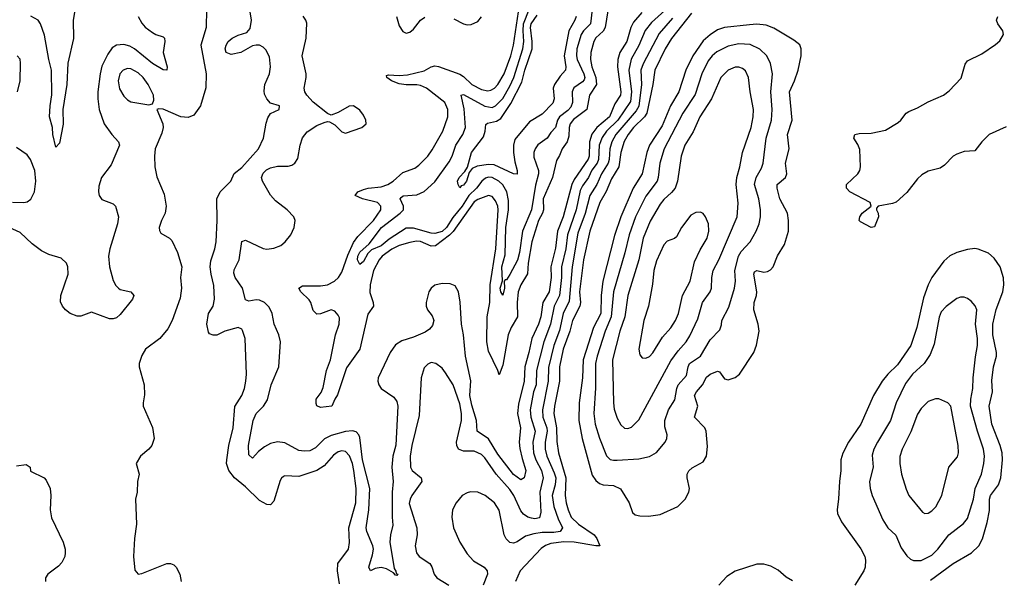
# Model space of a CAD drawing. Header units: inches. Extents: x 1682530 to 1839546, y 640742 to 791647.
# Tile 91 of 256: x 1721048 to 1726555, y 656162 to 659293. Entities that reach past the tile are written whole.
import ezdxf

# ---------------------------------------------------------------- set-up
doc = ezdxf.new("R2010")
doc.units = ezdxf.units.IN
doc.header["$MEASUREMENT"] = 0
doc.layers.add('B7625', color=7, linetype='Continuous')

msp = doc.modelspace()

# ---------------------------------------------------------------- linework, layer by layer
at = {"layer": 'B7625', "color": 5}
for points, elevation in [([(1722836.2, 656136.2), (1722824.8, 656210), (1722826.8, 656250), (1722886.9, 656330), (1722891.8, 656368.2), (1722888.5, 656450), (1722928.8, 656590), (1722929.3, 656670), (1722916.6, 656770), (1722909, 656810), (1722893.3, 656853.3), (1722870, 656877.4), (1722850, 656880.7), (1722830, 656875.8), (1722803.5, 656856.5), (1722750, 656796.5), (1722709, 656771), (1722610, 656737.5), (1722530, 656740.5), (1722522.8, 656737.2), (1722511.5, 656728.4), (1722505.5, 656714.5), (1722470, 656599.3), (1722450, 656578.7), (1722430, 656579.7), (1722390, 656603.1), (1722310, 656679.3), (1722248.5, 656730), (1722217.6, 656770), (1722205.1, 656810), (1722205.7, 656830), (1722216.8, 656910), (1722241.3, 657010), (1722250.8, 657129.2), (1722291, 657190), (1722305.1, 657230), (1722312.4, 657270), (1722316.3, 657310), (1722309.7, 657510), (1722294.9, 657554.9), (1722290, 657562), (1722270, 657571), (1722196, 657550), (1722150, 657527.3), (1722130, 657527), (1722110, 657536), (1722104.4, 657544.4), (1722094.3, 657590), (1722104.7, 657650), (1722129.7, 657690.3), (1722137.7, 657730), (1722134.2, 657805.8), (1722118.2, 657870), (1722113.6, 657910), (1722116.5, 657943.5), (1722139.1, 658010), (1722146, 658050), (1722151.9, 658170), (1722149.7, 658290.3), (1722170, 658330.7), (1722229.4, 658390), (1722248.1, 658431.9), (1722290, 658465.5), (1722382.6, 658570), (1722411.1, 658630), (1722426.2, 658713.8), (1722436.2, 658743.8), (1722451.5, 658768.5), (1722499, 658790), (1722501.2, 658810), (1722450, 658825.2), (1722429.7, 658849.6), (1722417.1, 658877.1), (1722414.3, 658894.3), (1722419.1, 658930), (1722444.7, 658990), (1722450.8, 659029.2), (1722445.9, 659085.9), (1722424.7, 659124.7), (1722410, 659139.6), (1722390, 659149.6), (1722370, 659149.5), (1722350, 659146), (1722284.7, 659110), (1722230, 659098), (1722202, 659110), (1722197.2, 659130), (1722202.7, 659150), (1722214, 659170), (1722235.3, 659190), (1722270, 659206.8), (1722318.9, 659221.1), (1722337, 659243), (1722344.5, 659290), (1722331.2, 659370)], 740), ([(1721710, 659310.3), (1721730, 659273.6), (1721750, 659251.9), (1721790, 659221.7), (1721810, 659210.2), (1721850, 659196.9), (1721856.9, 659190), (1721858.9, 659170), (1721850.2, 659110), (1721871.8, 659030), (1721870.7, 659010), (1721850, 659011.6), (1721790, 659046.9), (1721690, 659130.5), (1721664.1, 659144.1), (1721630, 659153.3), (1721590, 659150.5), (1721564.8, 659135.2), (1721539.9, 659100.1), (1721507.9, 659032.1), (1721497.7, 658990), (1721485.3, 658890), (1721485, 658850), (1721492.4, 658790), (1721520.5, 658710), (1721562.3, 658650), (1721600.2, 658610), (1721605.6, 658590), (1721559.1, 658480.9), (1721506, 658410), (1721490, 658362), (1721487.7, 658330), (1721492, 658310), (1721507.6, 658287.6), (1721570, 658262.8), (1721582.8, 658250), (1721600.2, 658190), (1721594.6, 658150), (1721552, 658010), (1721544.7, 657970), (1721549.5, 657910), (1721570, 657834.4), (1721585.2, 657805.2), (1721600.3, 657790), (1721610, 657784.1), (1721670.1, 657770.1), (1721685.7, 657750), (1721679.1, 657730), (1721610, 657642.8), (1721590, 657624.4), (1721570, 657618.4), (1721550, 657619.5), (1721450, 657656.4), (1721390, 657635.1), (1721370, 657634.7), (1721330, 657649.8), (1721304.2, 657670), (1721286.3, 657690), (1721275.2, 657715.2), (1721277.2, 657750), (1721318.2, 657870), (1721316.4, 657910), (1721310, 657931.6), (1721278.9, 657958.9), (1721210, 657979.5), (1721170, 657999.9), (1721118.2, 658038.2), (1721050, 658101.7), (1720989.4, 658129.4)], 720), ([(1721356.6, 659343.4), (1721347.7, 659290), (1721348.4, 659188.4), (1721317.3, 659050), (1721310.7, 658930), (1721289.6, 658790), (1721290, 658709), (1721270, 658602.7), (1721250, 658579), (1721233.3, 658650), (1721230.7, 658690), (1721214, 658750), (1721217.7, 658810), (1721227.9, 658872.1), (1721226.5, 659010), (1721210.7, 659070), (1721186.1, 659206.1), (1721163.8, 659270), (1721151.4, 659290), (1721110, 659312.5)], 680), ([(1722093.1, 659350), (1722090.3, 659249.6), (1722060.4, 659150), (1722090.3, 658990.3), (1722088.2, 658911.8), (1722059, 658810), (1722021.1, 658758.9), (1721990, 658745.1), (1721948.7, 658748.7), (1721850, 658792.3), (1721825.4, 658794.6), (1721814, 658790), (1721848, 658710), (1721850.4, 658690), (1721842.3, 658657.7), (1721805.3, 658570), (1721801.1, 658530), (1721803.7, 658470), (1721814.6, 658414.6), (1721855.9, 658315.9), (1721867.7, 658250), (1721861.7, 658210), (1721841.1, 658170), (1721828.2, 658130), (1721830, 658114), (1721838, 658098), (1721886, 658070), (1721898, 658058), (1721930, 657991.3), (1721954.9, 657910), (1721947.2, 657850), (1721953.7, 657790), (1721944.6, 657735.4), (1721900.5, 657610), (1721876.2, 657563.8), (1721830.7, 657510), (1721750.6, 657450), (1721730, 657414), (1721716.4, 657370), (1721715.3, 657350), (1721744.2, 657250), (1721746.4, 657193.6), (1721738, 657150), (1721739.3, 657130), (1721790, 657012), (1721799.1, 656950), (1721787.7, 656910), (1721770, 656889.2), (1721723.8, 656850), (1721699.1, 656810), (1721716.3, 656750), (1721706, 656710), (1721704, 656650), (1721694.8, 656610), (1721700.3, 656470), (1721690.3, 656389.7), (1721684.9, 656290), (1721692.4, 656212.4), (1721710, 656190.8), (1721730, 656194.8), (1721870, 656250.6), (1721892, 656250), (1721910, 656242.8), (1721922.8, 656230), (1721944, 656190), (1721950.5, 656150)], 740), ([(1724527.2, 659332.8), (1724481.1, 659278.9), (1724465.6, 659250), (1724444.3, 659170), (1724405, 659110), (1724393.9, 659070), (1724390.7, 659030), (1724410.4, 658890), (1724408, 658870), (1724377.3, 658822.7), (1724346.9, 658750), (1724276.4, 658690), (1724248, 658652), (1724235.4, 658610), (1724232.7, 658530), (1724227.2, 658512.8), (1724150, 658399.2), (1724136.2, 658370), (1724087.8, 658190), (1724056.6, 658110), (1724045.3, 658014.7), (1724018.5, 657910), (1724020.6, 657850), (1724009.1, 657770), (1723973.6, 657710), (1723963.2, 657630), (1723949.7, 657590), (1723912.7, 657510), (1723896.4, 657430), (1723873.3, 657350), (1723869, 657270), (1723837.6, 657142.4), (1723832.2, 657090), (1723848.9, 657010), (1723841.7, 656930), (1723845.6, 656894.4), (1723857.6, 656837.6), (1723879.5, 656770), (1723870, 656729.6), (1723850, 656718.2), (1723810, 656747.5), (1723722.4, 656862.4), (1723670, 656947.1), (1723607.4, 656990), (1723603.5, 657050), (1723576.8, 657136.8), (1723565.4, 657190), (1723571.7, 657271.7), (1723542.1, 657410), (1723530.4, 657530), (1723519.2, 657590), (1723511.8, 657711.8), (1723502.8, 657770), (1723483.5, 657803.5), (1723456, 657816), (1723410, 657817.5), (1723370, 657807.7), (1723348.9, 657791.1), (1723336.2, 657770), (1723322, 657710), (1723322.2, 657690), (1723329.2, 657670), (1723355.3, 657635.3), (1723360.8, 657620.8), (1723363.5, 657610), (1723357.4, 657582.6), (1723339.2, 657560.8), (1723315.3, 657544.7), (1723250, 657516.1), (1723184.5, 657495.5), (1723150, 657474), (1723119.7, 657430), (1723053.4, 657290), (1723051.3, 657270), (1723055.8, 657250), (1723069.1, 657230), (1723140.6, 657180.7), (1723156.8, 657156.8), (1723162.7, 657130), (1723152, 656912), (1723135.7, 656850), (1723130.1, 656790.1), (1723136.2, 656710), (1723131.7, 656650), (1723131.6, 656510), (1723135.7, 656464.3), (1723121.7, 656410), (1723118.2, 656370), (1723142.3, 656222.3), (1723152.2, 656207.8), (1723154.3, 656194.3), (1723162.8, 656190), (1723156.4, 656183.6), (1723150, 656185.1), (1723138.9, 656198.9), (1723099.7, 656219.7), (1723070, 656228.8), (1723036.7, 656223.3), (1723009.8, 656209.8), (1723000.9, 656230), (1723021.7, 656298.3), (1723026, 656330), (1723023.1, 656350), (1722989.6, 656429.6), (1722985.5, 656450), (1723000.4, 656550), (1723006.3, 656670), (1722965.5, 656830), (1722950, 656954.5), (1722945.2, 656970), (1722930, 656987.2), (1722910, 656992.6), (1722870, 656989.4), (1722790, 656966.5), (1722753, 656947), (1722702.9, 656897.1), (1722670, 656881.3), (1722638.3, 656878.3), (1722610, 656882.9), (1722530, 656926.4), (1722490, 656931.4), (1722450, 656921.9), (1722416.5, 656903.5), (1722382.7, 656877.3), (1722350, 656839.1), (1722330, 656858.4), (1722327.2, 656910), (1722352.9, 657050), (1722370.9, 657089.1), (1722412.2, 657130), (1722434.3, 657165.7), (1722454.3, 657250), (1722497.7, 657350), (1722507.3, 657490), (1722497.4, 657530), (1722470.6, 657590), (1722459.5, 657650), (1722444, 657684), (1722417.6, 657710), (1722390, 657723.2), (1722370, 657725.2), (1722330, 657717.3), (1722310, 657724.7), (1722294, 657790), (1722253.8, 657850), (1722245.9, 657874.1), (1722246.7, 657893.3), (1722275.5, 657950), (1722290, 658051.6), (1722310, 658059), (1722410, 658012.5), (1722430.5, 658009.5), (1722470, 658014.2), (1722508, 658030), (1722532.1, 658050), (1722565, 658090), (1722583.4, 658130), (1722588.3, 658170), (1722581, 658190), (1722543.2, 658230), (1722479.5, 658279.5), (1722451.5, 658311.5), (1722405.1, 658390), (1722401.1, 658410), (1722410, 658434.4), (1722427.7, 658452.3), (1722450, 658464.5), (1722490, 658473.5), (1722550, 658473), (1722570, 658478.5), (1722586.3, 658490), (1722602.9, 658517.1), (1722616.5, 658590), (1722630, 658631.8), (1722655, 658665), (1722710, 658701.3), (1722750, 658717.3), (1722770, 658722.8), (1722781, 658721), (1722810, 658704), (1722850, 658665.5), (1722870, 658658), (1722962, 658690), (1722985.2, 658710), (1722983.7, 658730), (1722970, 658759.3), (1722950, 658786), (1722915.3, 658810), (1722890, 658809.2), (1722830, 658772.7), (1722790, 658759), (1722770, 658768.7), (1722690, 658831), (1722653.8, 658870), (1722642.9, 658890), (1722638.5, 658910), (1722650.7, 658970), (1722650.6, 658990), (1722627.2, 659090), (1722650.4, 659189.6), (1722653.4, 659273.4), (1722649.1, 659290), (1722633.2, 659313.2)], 720), ([(1724338.4, 659341.6), (1724322.1, 659250), (1724310.5, 659229.5), (1724270, 659191.7), (1724258.8, 659170), (1724242.5, 659110), (1724240.8, 659070), (1724248.4, 659030), (1724270.3, 658970), (1724274.8, 658930), (1724234.8, 658870), (1724219.4, 658790), (1724146.1, 658733.9), (1724126.9, 658710), (1724121.5, 658690), (1724118.8, 658641.2), (1724110.3, 658609.7), (1724082.1, 658570), (1724067.4, 658532.6), (1724050, 658506), (1724028.9, 658410), (1723975.1, 658290), (1723978, 658230), (1723972, 658210), (1723949.2, 658170), (1723911.8, 658050), (1723891.7, 657930), (1723888.1, 657871.9), (1723851.4, 657810), (1723836.6, 657770), (1723830.1, 657710.1), (1723833, 657630), (1723797, 657570), (1723780.7, 657530), (1723750, 657359.7), (1723730, 657306.6), (1723722.8, 657330), (1723670, 657438.7), (1723661, 657490), (1723662.3, 657630), (1723676.8, 657710), (1723678.4, 657810), (1723710.8, 658010), (1723723.6, 658230), (1723721.4, 658250), (1723710, 658280.3), (1723690, 658302.9), (1723670, 658308.5), (1723610, 658287.1), (1723590, 658273.9), (1723472.1, 658107.9), (1723452.3, 658087.7), (1723372.8, 658027.2), (1723350, 658026.4), (1723290, 658051.1), (1723267.1, 658052.9), (1723230, 658046.9), (1723170, 658029.4), (1723130, 658009.5), (1723076.1, 657970), (1723057.9, 657950), (1723026.3, 657890), (1723009, 657809), (1723006, 657766), (1723024.7, 657710), (1723026.4, 657690), (1722994.5, 657645.5), (1722950.8, 657450), (1722875.7, 657344.3), (1722826.3, 657193.7), (1722810.6, 657170), (1722793.4, 657130), (1722730, 657122.9), (1722710, 657131.6), (1722705.4, 657145.4), (1722706, 657170), (1722733.4, 657206.6), (1722744.5, 657235.5), (1722763.4, 657330), (1722785.8, 657390), (1722814.3, 657530), (1722834.3, 657590), (1722836, 657624), (1722830, 657639.8), (1722810, 657662.9), (1722790, 657669.8), (1722730, 657646.6), (1722710, 657646), (1722690, 657666.3), (1722676.3, 657710), (1722666.4, 657726.4), (1722620.6, 657770), (1722608.5, 657791.5), (1722630, 657804.7), (1722730, 657803.5), (1722770, 657810.1), (1722808.6, 657830), (1722830.3, 657849.7), (1722850, 657880.3), (1722883.7, 657976.3), (1722914.3, 658045.7), (1722939.8, 658080.2), (1723026.2, 658170), (1723068.1, 658230), (1723068.4, 658250), (1723049.8, 658270), (1722966, 658290), (1722925.1, 658310), (1722938.9, 658330), (1722970, 658342.4), (1722996, 658350), (1723070, 658357.8), (1723106.6, 658370), (1723136.8, 658390), (1723190, 658438.5), (1723257.3, 658462.7), (1723281.1, 658478.9), (1723330.3, 658529.7), (1723354.8, 658565.2), (1723414.6, 658670), (1723441.9, 658750), (1723442.1, 658790), (1723425.4, 658830), (1723322.9, 658910), (1723290, 658925.4), (1723270, 658929), (1723210, 658927.8), (1723170, 658933.2), (1723128.3, 658950), (1723100.7, 658970), (1723100.1, 658979.9), (1723110, 658984), (1723170, 658980.4), (1723216, 658984), (1723310, 659007.5), (1723350, 659028.6), (1723370, 659033.8), (1723390, 659031.2), (1723510, 658988.3), (1723530, 658975), (1723577.3, 658930), (1723630, 658901.6), (1723665.5, 658894.5), (1723682.2, 658897.8), (1723703.7, 658910), (1723722.8, 658930), (1723757.5, 658990), (1723794.7, 659090), (1723809.9, 659150), (1723837.5, 659337.5)], 680), ([(1724249.2, 659350), (1724241, 659270), (1724200.8, 659230), (1724187.5, 659210), (1724163.8, 659130), (1724161.7, 659090), (1724165.5, 659070), (1724202.9, 658990), (1724208.3, 658970), (1724204.2, 658955.8), (1724195.1, 658944.9), (1724148.1, 658911.9), (1724140.8, 658899.2), (1724137.2, 658890), (1724139.8, 658830), (1724130, 658804.3), (1724114.3, 658785.7), (1724067.2, 658750), (1724056.1, 658730), (1724044.4, 658690), (1724018.4, 658661.6), (1723998.6, 658630), (1723946.7, 658593.3), (1723930.1, 658569.9), (1723923.8, 658550), (1723923.8, 658523.8), (1723949.5, 658450), (1723950.6, 658430), (1723933.6, 658366.4), (1723910.4, 658230), (1723860.2, 658110), (1723843.8, 657990), (1723832.2, 657947.8), (1723790, 657866.8), (1723770, 657838), (1723762.9, 657837.1), (1723758, 657830), (1723759.4, 657790), (1723750, 657751.8), (1723739.8, 657770), (1723735.6, 657790), (1723748.2, 657831.8), (1723745.5, 657910), (1723762.7, 657977.2), (1723767.4, 658130), (1723781.4, 658230), (1723782.2, 658282.2), (1723771.7, 658330), (1723750, 658368.2), (1723728.7, 658390), (1723690, 658409.9), (1723670, 658411.7), (1723652.9, 658407.1), (1723632.5, 658390), (1723602.3, 658350), (1723560, 658310), (1723522.1, 658250), (1723470, 658186.5), (1723434.7, 658130), (1723410, 658108.5), (1723370, 658096.8), (1723350, 658098.1), (1723250, 658126), (1723210, 658127.1), (1723114.5, 658065.5), (1723070, 658027.6), (1723014.8, 658005.2), (1722995.4, 657984.6), (1722970, 657940.8), (1722950, 657922.4), (1722937.9, 657950), (1722939.9, 657970), (1722950, 657992.5), (1723002, 658038), (1723072.4, 658130), (1723176.5, 658210), (1723194.4, 658230), (1723194.8, 658250), (1723176.4, 658290), (1723181.4, 658298.6), (1723192.7, 658307.3), (1723270, 658312.8), (1723310, 658331.1), (1723370, 658386), (1723450, 658497.8), (1723466.9, 658530), (1723487, 658590), (1723526.1, 658650), (1723541.9, 658690), (1723534.4, 658794.4), (1723517, 658870), (1723530, 658873.6), (1723650, 658808.2), (1723690, 658802.3), (1723710, 658811.8), (1723750, 658852.7), (1723790, 658921.8), (1723811, 658970), (1723862.6, 659130), (1723867.2, 659170), (1723863.5, 659230), (1723866.2, 659270), (1723898, 659350)], 660), ([(1723154.8, 659310), (1723170, 659258.4), (1723190, 659227.4), (1723210, 659218.3), (1723230, 659223.6), (1723250, 659239), (1723289.1, 659290.9), (1723313.5, 659306.5)], 720), ([(1724656.2, 659343.8), (1724582.3, 659277.7), (1724546.7, 659233.3), (1724511.6, 659148.4), (1724468.5, 659071.5), (1724455.5, 659010), (1724469, 658890), (1724464.2, 658835.8), (1724392.7, 658730), (1724329.7, 658670), (1724305.7, 658634.3), (1724289.8, 658590), (1724284.6, 658510), (1724277.1, 658490), (1724248.2, 658451.8), (1724230, 658409.2), (1724196.4, 658363.6), (1724183.5, 658336.6), (1724159.9, 658230), (1724111.2, 658090), (1724101.9, 658010), (1724078.2, 657910), (1724079.2, 657850), (1724067.4, 657750), (1724038.1, 657690), (1724016.3, 657590), (1723978.6, 657490), (1723938.4, 657330), (1723936.3, 657250), (1723922.2, 657210), (1723902.6, 657110), (1723907.2, 657070), (1723930.5, 656990), (1723917.9, 656930), (1723920.9, 656870), (1723934.8, 656830), (1723967.2, 656770), (1723975.3, 656730), (1723957.4, 656650), (1723962.4, 656537.6), (1723954.5, 656505.5), (1723930, 656499.9), (1723910, 656503.4), (1723889.9, 656509.9), (1723865.6, 656525.6), (1723850, 656545.8), (1723811.6, 656630), (1723790, 656664.5), (1723713.8, 656750), (1723650, 656840.7), (1723630, 656860.2), (1723590, 656879.1), (1723530, 656879.6), (1723502.3, 656890), (1723492.2, 656910), (1723491.7, 656930), (1723518.1, 657050), (1723519.9, 657090), (1723510, 657143), (1723473.2, 657250), (1723430, 657318), (1723410, 657342.4), (1723376, 657370), (1723350, 657374.7), (1723330, 657365.6), (1723310, 657346), (1723294, 657290), (1723281.5, 657078.5), (1723240.9, 656910), (1723231, 656850), (1723233.8, 656790), (1723242.6, 656770), (1723293.4, 656730), (1723297.4, 656710), (1723241.1, 656630), (1723231.1, 656610), (1723227, 656587), (1723268.5, 656450), (1723270.2, 656410), (1723260.7, 656350), (1723267.7, 656310), (1723282.6, 656290), (1723341.7, 656250), (1723352.4, 656232.4), (1723366, 656190), (1723380.8, 656170), (1723447.7, 656130)], 740), ([(1724699.4, 659300.6), (1724623.8, 659216.2), (1724534.3, 659045.7), (1724522.4, 659010), (1724525.6, 658930), (1724510.6, 658809.4), (1724496.6, 658783.4), (1724382.6, 658650), (1724360.4, 658610), (1724348.5, 658570), (1724344.9, 658510), (1724339.6, 658490), (1724301.7, 658430), (1724276.7, 658370), (1724237.3, 658310), (1724211.6, 658208.4), (1724170, 658099.3), (1724137.6, 657910), (1724122.1, 657717.9), (1724087.9, 657650), (1724066.3, 657553.7), (1724035.4, 657470), (1724006.4, 657346.4), (1724003.8, 657270), (1723972.3, 657110), (1723974.8, 657070), (1723996.4, 657010), (1723997.9, 656990), (1723987.4, 656930), (1723987, 656890), (1723995.8, 656850), (1724037.7, 656757.7), (1724045.8, 656730), (1724043.3, 656690), (1724026.1, 656630), (1724034.6, 656570), (1724059.5, 656499.5), (1724084.8, 656450), (1724070, 656428.9), (1724036.2, 656423.8), (1723970, 656423.9), (1723923.4, 656416.6), (1723877.2, 656402.8), (1723830, 656371.6), (1723810, 656364.4), (1723790, 656368.8), (1723768.7, 656388.7), (1723757.3, 656410), (1723730, 656549.4), (1723704, 656590), (1723651.5, 656630), (1723610, 656648.6), (1723569, 656651), (1723550, 656646.6), (1723522.4, 656630), (1723488.9, 656590), (1723468.9, 656550), (1723464, 656510), (1723474.9, 656450), (1723509.1, 656370), (1723550, 656304.4), (1723585.8, 656265.8), (1723646.4, 656230), (1723663.1, 656210), (1723664.9, 656190), (1723639.7, 656130)], 760), ([(1723476.9, 659296.9), (1723530, 659269.1), (1723550, 659264.7), (1723573.5, 659266.5), (1723610, 659282.6), (1723630, 659308)], 720), ([(1724160.4, 659310), (1724153.4, 659290), (1724118.8, 659230), (1724093.8, 659090), (1724102, 659030), (1724100.5, 659010), (1724070, 658976.5), (1724039.7, 658930), (1724032.3, 658910), (1724036.6, 658850), (1724030, 658825), (1723970, 658765), (1723898.7, 658721.3), (1723817.9, 658622.1), (1723809.1, 658590), (1723809.4, 658549.4), (1723817.1, 658497.1), (1723830.2, 658449.8), (1723830, 658428.7), (1723810, 658429.7), (1723700.8, 658480.8), (1723670, 658482.4), (1723607.3, 658472.7), (1723578.9, 658461.1), (1723561.2, 658438.8), (1723546.7, 658390), (1723530, 658367.2), (1723517.4, 658362.6), (1723510, 658352.7), (1723499.6, 658370), (1723497.4, 658390), (1723505.7, 658410), (1723537.3, 658442.8), (1723552.5, 658467.5), (1723574.2, 658550), (1723642.8, 658637.2), (1723651.7, 658668.3), (1723654.3, 658705.7), (1723665.2, 658714.8), (1723714.7, 658725.3), (1723739.1, 658740.9), (1723795.5, 658824.5), (1723856.2, 658943.8), (1723872.9, 659010), (1723914.1, 659130), (1723914.5, 659170), (1723904.6, 659250), (1723909.5, 659270), (1723941.5, 659318.5)], 640), ([(1724805.8, 659330), (1724692.7, 659187.3), (1724657.8, 659130), (1724600.5, 659010), (1724589.1, 658930), (1724555.9, 658770), (1724542.2, 658750), (1724481.5, 658690), (1724450.4, 658650), (1724428.9, 658611.1), (1724410.7, 658550), (1724398.9, 658470), (1724357.1, 658402.9), (1724328.3, 658331.7), (1724293.1, 658270), (1724236.4, 658110), (1724201.7, 657950), (1724179.5, 657770), (1724185, 657710), (1724181.4, 657690), (1724139.1, 657610), (1724124.6, 657550), (1724088, 657450), (1724066.8, 657350), (1724067.6, 657270), (1724038.3, 657130), (1724035.9, 657090), (1724050.9, 657010), (1724052.9, 656932.9), (1724061.3, 656870), (1724102.2, 656730), (1724099.5, 656630), (1724104.7, 656590), (1724115.5, 656550), (1724132.8, 656510), (1724173.4, 656470), (1724261.6, 656410), (1724276.3, 656390), (1724292.7, 656350), (1724271.2, 656348.8), (1724150, 656369.9), (1724091.2, 656371.3), (1724017.9, 656362.1), (1723988.6, 656351.4), (1723964.9, 656335.1), (1723847, 656210), (1723821, 656150)], 780), ([(1726566.3, 658693.7), (1726470, 658650.7), (1726430, 658609.8), (1726390, 658558.5), (1726330, 658554.5), (1726290, 658541.1), (1726270, 658528.7), (1726220.5, 658479.6), (1726197, 658463), (1726130, 658445.8), (1726094.4, 658425.6), (1726070, 658402.4), (1726010, 658326), (1725950, 658272.5), (1725930, 658263.9), (1725850.2, 658249.8), (1725841, 658239), (1725839.6, 658230), (1725849.4, 658210), (1725850.7, 658189.3), (1725830, 658134.5), (1725810, 658129.6), (1725750, 658162), (1725743.6, 658170), (1725747.3, 658190), (1725760.8, 658210), (1725809.7, 658250), (1725804, 658270), (1725691.6, 658330), (1725671.8, 658350), (1725671.6, 658370), (1725735.6, 658430), (1725746.9, 658450), (1725750.8, 658469.2), (1725746.7, 658566.7), (1725735.3, 658595.3), (1725714, 658630), (1725719, 658650), (1725744, 658656), (1725810, 658657.1), (1725890, 658675.3), (1725962.3, 658717.7), (1725976.9, 658730), (1726005.6, 658770), (1726020.5, 658779.5), (1726070, 658800.1), (1726130, 658834), (1726214.5, 658870), (1726245.9, 658894.1), (1726313.4, 658966.6), (1726336.9, 659043.1), (1726350, 659063.6), (1726430, 659102.2), (1726506.8, 659153.2), (1726530, 659173.7), (1726549.8, 659210), (1726547.3, 659230), (1726518.9, 659270), (1726511.5, 659290), (1726518.4, 659310)], 780), ([(1721035.7, 658890), (1721049.9, 658950.1), (1721053, 659050), (1721050, 659072), (1721034, 659090)], 720), ([(1721008.3, 658271.7), (1721070.4, 658269.6), (1721090, 658274.3), (1721110, 658289.3), (1721131.1, 658330), (1721138.4, 658390), (1721132.5, 658450), (1721108.6, 658510), (1721090, 658537.3), (1721030, 658577)], 720), ([(1726141.9, 656158.1), (1726268.6, 656250), (1726371.9, 656310), (1726412.2, 656350), (1726432.3, 656387.7), (1726460.1, 656479.9), (1726473.2, 656546.8), (1726472.5, 656610), (1726477.6, 656630), (1726523.2, 656690), (1726536, 656730), (1726545.4, 656830), (1726543.4, 656870), (1726532.4, 656910), (1726484.9, 657030), (1726471.1, 657130), (1726489.9, 657210), (1726485.9, 657274.1), (1726494.5, 657350), (1726511.6, 657410), (1726511.8, 657430), (1726491.9, 657530), (1726491.7, 657590), (1726509.3, 657670.7), (1726547.6, 657770), (1726552.3, 657810), (1726550.7, 657849.3), (1726531.1, 657911.1), (1726498.1, 657958.2), (1726466, 657986), (1726409.8, 658009.8), (1726390, 658012.2), (1726350, 658006.5), (1726290, 657989.8), (1726250, 657970.8), (1726217.7, 657942.3), (1726150, 657851.1), (1726128.8, 657810), (1726102.7, 657737.3), (1726066.1, 657570), (1726031.7, 657470), (1725958.5, 657361.5), (1725903.7, 657310), (1725871.5, 657270), (1725822.7, 657190), (1725751.8, 657030), (1725684.3, 656930), (1725651.9, 656868.1), (1725641, 656830), (1725641.7, 656770), (1725632.7, 656710), (1725628.1, 656611.9), (1725619.6, 656550), (1725622, 656530), (1725644.2, 656484.2), (1725753.2, 656333.2), (1725774.7, 656290), (1725778.6, 656270), (1725777.2, 656230), (1725770.2, 656210), (1725718.4, 656130)], 820), ([(1721030, 656797.4), (1721084.5, 656804.5), (1721106, 656790), (1721107.7, 656767.7), (1721184.7, 656730), (1721196.7, 656716.7), (1721218, 656670), (1721222.4, 656630), (1721217.6, 656550), (1721225.5, 656505.5), (1721290.2, 656370.2), (1721301.7, 656330), (1721302.3, 656310), (1721299.6, 656290), (1721284.3, 656255.7), (1721264.8, 656235.2), (1721205.3, 656190), (1721192.6, 656170), (1721191.2, 656150)], 720), ([(1725370, 656152.8), (1725334.8, 656174.8), (1725290, 656213), (1725250, 656235.1), (1725210, 656246), (1725170, 656247.3), (1725050, 656207), (1725002.9, 656177.1), (1724958, 656130)], 820)]:
    msp.add_lwpolyline(points, dxfattribs=dict(at, elevation=elevation))
for points, elevation in [([(1725170, 659267.7), (1725130, 659264.9), (1724990.9, 659249.1), (1724950, 659235.8), (1724910, 659208.7), (1724870, 659173.9), (1724812.4, 659090), (1724774.1, 659010), (1724734.3, 658890), (1724687.2, 658810), (1724640.7, 658699.3), (1724569.7, 658590), (1724555.4, 658550), (1724530.4, 658429.6), (1724478.8, 658350), (1724410.1, 658190), (1724374.3, 658085.7), (1724309.4, 657830), (1724299.4, 657750), (1724297.8, 657650), (1724257.5, 657570), (1724200.2, 657390), (1724196.4, 657290), (1724176.3, 657150), (1724176.1, 657050), (1724194.6, 656950), (1724250, 656745.3), (1724270, 656714), (1724290, 656697.7), (1724310.7, 656690.7), (1724370, 656686), (1724409.1, 656669.1), (1724457.6, 656590), (1724476.3, 656536.3), (1724490, 656522), (1724516.7, 656516.7), (1724564.2, 656515.8), (1724630, 656524.4), (1724729.8, 656570.2), (1724769.6, 656610), (1724789.7, 656650), (1724794, 656670), (1724781.5, 656730), (1724781.5, 656750), (1724790, 656768), (1724810, 656785.3), (1724870, 656818.9), (1724889.8, 656850.2), (1724894.6, 656905.4), (1724887.4, 656990), (1724879.8, 657010), (1724823.1, 657070), (1724840.5, 657130), (1724822.5, 657190), (1724832.8, 657210), (1724866.9, 657250), (1724890, 657292.9), (1724910, 657310.1), (1724950, 657327.4), (1724962.6, 657322.6), (1724990, 657283.6), (1725010, 657277.8), (1725050, 657290.3), (1725073.7, 657310), (1725153.5, 657430), (1725168.9, 657471.1), (1725183.1, 657550), (1725178.5, 657590), (1725155, 657670), (1725156.5, 657710), (1725169.9, 657750), (1725171.7, 657770), (1725153.5, 657870), (1725158.6, 657881.4), (1725170, 657890.2), (1725210, 657880.8), (1725230, 657883.2), (1725247, 657893), (1725262.8, 657910), (1725287.4, 657972.6), (1725324.9, 658035.1), (1725347.6, 658110), (1725348.2, 658170), (1725343.2, 658210), (1725299.6, 658290), (1725284.6, 658350), (1725284.5, 658370), (1725330.4, 658409.6), (1725338.3, 658430), (1725330.5, 658490), (1725351.9, 658570), (1725342.7, 658650), (1725368.5, 658731.5), (1725354.4, 658890), (1725382.4, 658950), (1725402.5, 659010), (1725418.5, 659090), (1725419.6, 659130), (1725411.3, 659151.3), (1725378, 659178), (1725265.4, 659245.4), (1725222.9, 659262.9)], 820), ([(1725070, 659157.1), (1725010, 659144.6), (1724947.5, 659112.5), (1724920.9, 659090), (1724898.1, 659061.9), (1724863.1, 658990), (1724825.9, 658874.1), (1724756.8, 658770), (1724653, 658570), (1724628.7, 658490), (1724619.8, 658410), (1724613.4, 658390), (1724550, 658305), (1724492.6, 658190), (1724456.7, 658090), (1724432.4, 657987.6), (1724369.7, 657770), (1724356.2, 657630), (1724322.4, 657550), (1724277.5, 657410), (1724268.9, 657370), (1724268.4, 657231.6), (1724259.8, 657090), (1724265.9, 657030), (1724290, 656951.8), (1724330, 656853.1), (1724350, 656833.2), (1724370, 656827.9), (1724390, 656828.7), (1724510, 656835.6), (1724570.7, 656849.3), (1724610, 656871.8), (1724657.7, 656930), (1724668.4, 656950), (1724669.8, 656970), (1724655.6, 657015.6), (1724655.7, 657050), (1724676.5, 657110), (1724713, 657167), (1724722.6, 657230), (1724730.3, 657249.7), (1724777.8, 657302.1), (1724786.4, 657350), (1724795, 657370), (1724855.4, 657410), (1724910, 657501.2), (1724963.2, 657556.8), (1724974.2, 657585.8), (1724975.6, 657610), (1725014.6, 657685.4), (1725046, 657790), (1725051.8, 657830), (1725048.7, 657890), (1725067.5, 657970), (1725083.6, 657996.4), (1725132.7, 658050), (1725166.5, 658110), (1725183.4, 658150), (1725191.4, 658190), (1725192, 658230), (1725182, 658290), (1725157.7, 658370), (1725167.1, 658410), (1725197.3, 658462.7), (1725206.4, 658490), (1725223.1, 658630), (1725252.5, 658730), (1725256, 658790), (1725248.4, 658890), (1725257.8, 658990), (1725247, 659047), (1725226.8, 659090), (1725187.2, 659127.2), (1725133.4, 659153.4)], 840), ([(1721650, 659020.2), (1721626, 659010), (1721608.2, 658990), (1721598.7, 658950), (1721606.2, 658906.2), (1721630, 658865.7), (1721650, 658845.3), (1721670, 658833.7), (1721770, 658816), (1721790, 658822), (1721798, 658842), (1721795.6, 658870), (1721766, 658930), (1721738.2, 658970), (1721710, 658996.1), (1721670, 659017.5)], 740), ([(1725070, 659027.2), (1725050, 659027.1), (1725010.3, 659010), (1724969.4, 658970), (1724917.6, 658850), (1724852.5, 658750), (1724813.9, 658666.1), (1724767.8, 658590), (1724748.6, 658528.6), (1724727.7, 658390), (1724714.6, 658350), (1724694.3, 658325.7), (1724650, 658286.6), (1724630, 658260.3), (1724573.9, 658166.1), (1724534.7, 658070), (1724511.8, 657950), (1724449.6, 657750), (1724431.9, 657630), (1724405.2, 657550), (1724364.4, 657390), (1724368.3, 657150), (1724373.4, 657113.4), (1724390, 657063.8), (1724410, 657025.3), (1724430, 657007.9), (1724450, 657005.8), (1724470, 657012.9), (1724510, 657053.4), (1724690, 657383.6), (1724730, 657439.3), (1724775, 657490), (1724796.1, 657523.9), (1724841.5, 657618.5), (1724867.9, 657710), (1724910.6, 657770), (1724917.4, 657790), (1724918.8, 657850), (1724926.1, 657890), (1724958.5, 657950), (1725061.4, 658190), (1725066.3, 658266.3), (1725055.3, 658370), (1725058.3, 658410), (1725075.7, 658470), (1725091.6, 658550), (1725139.9, 658690), (1725150.9, 658750), (1725152.5, 658790), (1725133, 658890), (1725124.9, 658970), (1725106.9, 659006.9), (1725090, 659020.7)], 860), ([(1724855.8, 658215.8), (1724830, 658214.7), (1724801.3, 658198.7), (1724748.9, 658130), (1724721.2, 658078.8), (1724710, 658068.4), (1724670, 658053), (1724650, 658033.6), (1724610, 657944.5), (1724594.7, 657890), (1724587.1, 657812.9), (1724565.4, 657690), (1724539.7, 657610), (1724510.3, 657450.3), (1724517.3, 657417.3), (1724530, 657400.7), (1724550, 657399.3), (1724570, 657408.5), (1724590, 657428.8), (1724642.8, 657517.2), (1724690, 657569.1), (1724716.8, 657610), (1724733.3, 657650), (1724754.4, 657750), (1724797.3, 657830), (1724822, 657938), (1724854.3, 658005.7), (1724893, 658070), (1724902.4, 658110), (1724899.8, 658150), (1724883.6, 658190), (1724870, 658209.4)], 880), ([(1726330, 657740.5), (1726310, 657740.5), (1726290, 657732.6), (1726230, 657688.3), (1726202.5, 657657.5), (1726190, 657629.3), (1726162.2, 657477.8), (1726140.1, 657419.9), (1726106, 657370), (1726041.5, 657310), (1726001.7, 657258.3), (1725950.8, 657150), (1725918.4, 657050), (1725845, 656930), (1725826, 656890), (1725816.7, 656856.7), (1725821.3, 656790), (1725801.8, 656710), (1725804.3, 656670), (1725816.3, 656630), (1725875.3, 656495.3), (1725904, 656450), (1725948.6, 656408.6), (1725977.8, 656337.8), (1726010, 656292.7), (1726030, 656274.4), (1726046.8, 656266.8), (1726090, 656266.4), (1726150, 656296.2), (1726182.5, 656330), (1726245.3, 656410), (1726326.4, 656473.6), (1726350, 656502), (1726383, 656610), (1726392.2, 656670), (1726428.1, 656750), (1726441.4, 656810), (1726444.4, 656850), (1726439.4, 656890), (1726404.8, 656990), (1726366.7, 657130), (1726368.4, 657170), (1726379.9, 657230), (1726380.8, 657290), (1726393.4, 657406.6), (1726406.1, 657470), (1726405.7, 657510), (1726393.7, 657590), (1726400.8, 657670), (1726392.7, 657692.7), (1726370, 657718.7), (1726350, 657733.3)], 840), ([(1726170, 657171.5), (1726130, 657156.3), (1726090, 657116.9), (1726070, 657085.1), (1726033.1, 656986.8), (1725984.4, 656890), (1725971.2, 656848.8), (1725971.3, 656810), (1725980.7, 656750), (1726005.7, 656665.7), (1726021.7, 656630), (1726098, 656538), (1726110, 656530.4), (1726130, 656532.2), (1726150, 656544.2), (1726172.3, 656567.7), (1726206.2, 656630), (1726244.8, 656790), (1726292.5, 656847.5), (1726299.3, 656870), (1726297, 656910), (1726255.6, 657130), (1726239.5, 657150), (1726188.7, 657171.3)], 860)]:
    msp.add_lwpolyline(points, close=True, dxfattribs=dict(at, elevation=elevation))

doc.saveas('drawing.dxf')
